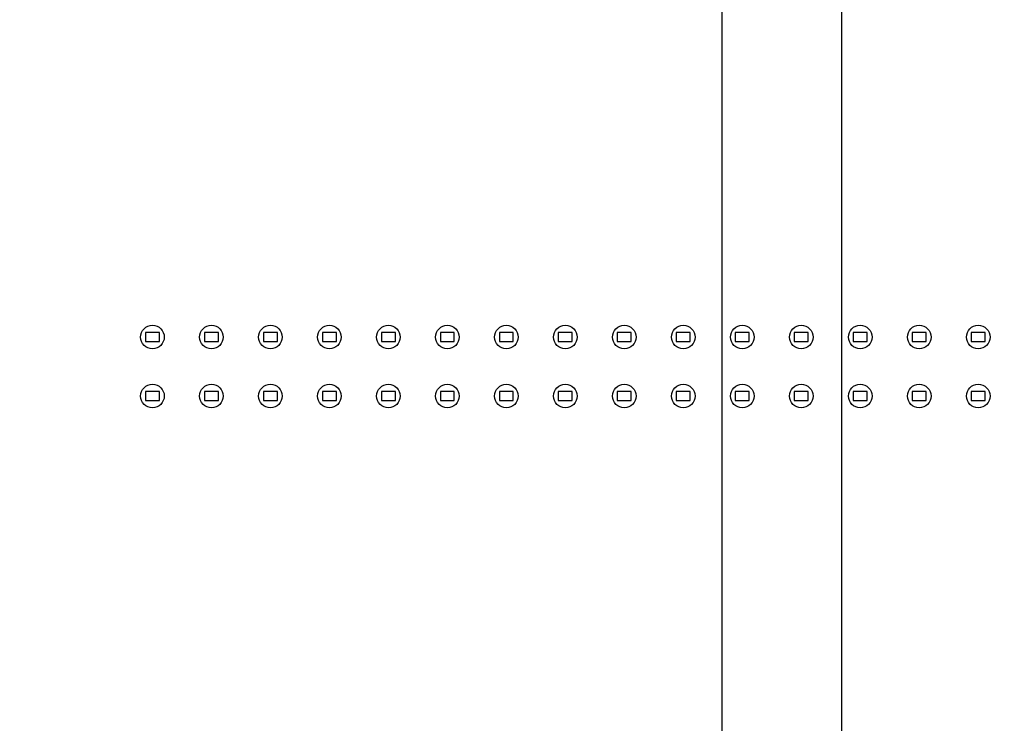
# Model space of a CAD drawing. Header units: inches. Extents: x 0 to 34, y 0 to 22.
# Tile 55 of 84: x 14.6 to 16.3, y 13.1 to 14.3. Entities that reach past the tile are written whole.
import ezdxf

# ---------------------------------------------------------------- set-up
doc = ezdxf.new("R2010")
doc.units = ezdxf.units.IN
doc.header["$LTSCALE"] = 1.87
doc.header["$MEASUREMENT"] = 0
doc.layers.get('0').update_dxf_attribs({"linetype": 'CONTINUOUS'})
doc.layers.add('02___PRT_ALL_AXES', color=7, linetype='CONTINUOUS')
doc.layers.add('DIMENSIONS', color=7, linetype='CONTINUOUS')
doc.styles.get("Standard").update_dxf_attribs({"font": 'txt', "width": 0.8})
doc.dimstyles.new('DIMSTYLE_2', dxfattribs={"dimtxt": 0.125, "dimasz": 0.18, "dimexe": 0.125, "dimexo": 0.0625, "dimgap": 0.03125, "dimtad": 0, "dimtih": 1, "dimtoh": 1, "dimdec": 3, "dimzin": 4, "dimdsep": 46, "dimtxsty": 'STANDARD', "dimblk": '_FILLED', "dimblk1": '_FILLED', "dimblk2": '_FILLED', "dimcen": 0.09, "dimadec": 0, "dimazin": 0, "dimtp": 0.001, "dimtm": 0.001, "dimtfac": 1, "dimtdec": 3, "dimtofl": 0, "dimtmove": 0, "dimatfit": 3, "dimldrblk": '_FILLED', "dimfxl": 1, "dimtolj": 1, "dimtzin": 4, "dimarcsym": 0})

# ---------------------------------------------------------------- blocks, each defined once
blk = doc.blocks.new('*D31')
at = {"layer": 'DIMENSIONS', "color": 2, "linetype": 'CONTINUOUS'}
blk.add_line((16.0088, 12.9572), (16.0088, 18.8345), dxfattribs=at)
at = {"layer": 'DIMENSIONS', "color": 2, "linetype": 'CONTINUOUS', "insert": (15.9463, 18.897), "char_height": 0.125, "width": 1.425, "attachment_point": 1, "rotation": 90, "line_spacing_factor": 0.9}
blk.add_mtext('4.069{\\Ftxt.shx;\\W1.000000;\\H0.125000; }[103.34]', dxfattribs=at)
blk = doc.blocks.new('_FILLED')
at = {"color": 0, "linetype": 'BYBLOCK'}
blk.add_solid([(0, 0), (-1, 0.1736), (-1, -0.1736)], dxfattribs=at)
blk = doc.blocks.new('*D32')
at = {"layer": 'DIMENSIONS', "color": 2, "linetype": 'CONTINUOUS'}
blk.add_line((20.336, 12.5674), (20.336, 18.8345), dxfattribs=at)
at = {"layer": 'DIMENSIONS', "color": 2, "linetype": 'CONTINUOUS', "insert": (20.2735, 18.897), "char_height": 0.125, "width": 1.425, "attachment_point": 1, "rotation": 90, "line_spacing_factor": 0.9}
blk.add_mtext('8.396{\\Ftxt.shx;\\W1.000000;\\H0.125000; }[213.25]', dxfattribs=at)
blk = doc.blocks.new('*D78')
at = {"layer": 'DIMENSIONS', "color": 2, "linetype": 'CONTINUOUS'}
blk.add_line((15.1757, 12.6978), (23.4677, 12.6978), dxfattribs=at)
at = {"layer": 'DIMENSIONS', "color": 2, "linetype": 'CONTINUOUS', "insert": (23.5302, 12.7603), "char_height": 0.125, "width": 1.425, "attachment_point": 1, "line_spacing_factor": 0.9}
blk.add_mtext('5.249{\\Ftxt.shx;\\W1.000000;\\H0.125000; }[133.33]', dxfattribs=at)
blk = doc.blocks.new('*D87')
at = {"layer": 'DIMENSIONS', "color": 2, "linetype": 'CONTINUOUS'}
blk.add_line((15.8061, 12.0049), (15.8061, 18.8345), dxfattribs=at)
at = {"layer": 'DIMENSIONS', "color": 2, "linetype": 'CONTINUOUS', "insert": (15.7436, 18.897), "char_height": 0.125, "width": 1.325, "attachment_point": 1, "rotation": 90, "line_spacing_factor": 0.9}
blk.add_mtext('3.866{\\Ftxt.shx;\\W1.000000;\\H0.125000; }[98.19]', dxfattribs=at)
blk = doc.blocks.new('*D88')
at = {"layer": 'DIMENSIONS', "color": 2, "linetype": 'CONTINUOUS'}
blk.add_line((17.2361, 12.0149), (17.2361, 18.8345), dxfattribs=at)
at = {"layer": 'DIMENSIONS', "color": 2, "linetype": 'CONTINUOUS', "insert": (17.1736, 18.897), "char_height": 0.125, "width": 1.425, "attachment_point": 1, "rotation": 90, "line_spacing_factor": 0.9}
blk.add_mtext('5.296{\\Ftxt.shx;\\W1.000000;\\H0.125000; }[134.52]', dxfattribs=at)
blk = doc.blocks.new('*D89')
at = {"layer": 'DIMENSIONS', "color": 2, "linetype": 'CONTINUOUS'}
for p, q in [((18.799, 18.5674), (18.799, 18.8345)), ((18.6601, 18.4001), (18.799, 18.5674)), ((18.6601, 12.0099), (18.6601, 18.4001))]:
    blk.add_line(p, q, dxfattribs=at)
at = {"layer": 'DIMENSIONS', "color": 2, "linetype": 'CONTINUOUS', "insert": (18.7365, 18.897), "char_height": 0.125, "width": 1.425, "attachment_point": 1, "rotation": 90, "line_spacing_factor": 0.9}
blk.add_mtext('6.720{\\Ftxt.shx;\\W1.000000;\\H0.125000; }[170.69]', dxfattribs=at)
blk = doc.blocks.new('*D90')
at = {"layer": 'DIMENSIONS', "color": 2, "linetype": 'CONTINUOUS'}
blk.add_line((21.5001, 12.0099), (21.5001, 18.8345), dxfattribs=at)
at = {"layer": 'DIMENSIONS', "color": 2, "linetype": 'CONTINUOUS', "insert": (21.4376, 18.897), "char_height": 0.125, "width": 1.425, "attachment_point": 1, "rotation": 90, "line_spacing_factor": 0.9}
blk.add_mtext('9.560{\\Ftxt.shx;\\W1.000000;\\H0.125000; }[242.82]', dxfattribs=at)

msp = doc.modelspace()

# ---------------------------------------------------------------- linework, layer by layer
at = {"color": 7, "linetype": 'CONTINUOUS'}
for p, q in [((14.8283, 13.8029), (14.8283, 13.7872)), ((14.852, 13.8029), (14.8283, 13.8029)), ((14.852, 13.7872), (14.852, 13.8029)), ((14.9283, 13.8029), (14.9283, 13.7872)), ((14.952, 13.8029), (14.9283, 13.8029)), ((14.952, 13.7872), (14.952, 13.8029)), ((15.0283, 13.8029), (15.0283, 13.7872)), ((15.052, 13.8029), (15.0283, 13.8029)), ((15.052, 13.7872), (15.052, 13.8029)), ((15.1283, 13.8029), (15.1283, 13.7872)), ((15.152, 13.8029), (15.1283, 13.8029)), ((15.152, 13.7872), (15.152, 13.8029)), ((15.2283, 13.8029), (15.2283, 13.7872)), ((15.252, 13.8029), (15.2283, 13.8029)), ((15.252, 13.7872), (15.252, 13.8029)), ((15.3283, 13.8029), (15.3283, 13.7872)), ((15.352, 13.8029), (15.3283, 13.8029)), ((15.352, 13.7872), (15.352, 13.8029)), ((15.4283, 13.8029), (15.4283, 13.7872)), ((15.452, 13.8029), (15.4283, 13.8029)), ((15.452, 13.7872), (15.452, 13.8029)), ((15.5283, 13.8029), (15.5283, 13.7872)), ((15.552, 13.8029), (15.5283, 13.8029)), ((15.552, 13.7872), (15.552, 13.8029)), ((15.6283, 13.8029), (15.6283, 13.7872)), ((15.652, 13.8029), (15.6283, 13.8029)), ((15.652, 13.7872), (15.652, 13.8029)), ((15.7283, 13.8029), (15.7283, 13.7872)), ((15.752, 13.8029), (15.7283, 13.8029)), ((15.752, 13.7872), (15.752, 13.8029)), ((15.8283, 13.8029), (15.8283, 13.7872)), ((15.852, 13.8029), (15.8283, 13.8029)), ((15.852, 13.7872), (15.852, 13.8029)), ((15.9283, 13.8029), (15.9283, 13.7872)), ((15.952, 13.8029), (15.9283, 13.8029)), ((15.952, 13.7872), (15.952, 13.8029)), ((16.0283, 13.8029), (16.0283, 13.7872)), ((16.052, 13.8029), (16.0283, 13.8029)), ((16.052, 13.7872), (16.052, 13.8029)), ((16.1283, 13.8029), (16.1283, 13.7872)), ((16.152, 13.8029), (16.1283, 13.8029)), ((16.152, 13.7872), (16.152, 13.8029)), ((16.2283, 13.8029), (16.2283, 13.7872)), ((16.252, 13.8029), (16.2283, 13.8029)), ((16.252, 13.7872), (16.252, 13.8029)), ((14.8283, 13.7872), (14.852, 13.7872)), ((14.9283, 13.7872), (14.952, 13.7872)), ((15.0283, 13.7872), (15.052, 13.7872)), ((15.1283, 13.7872), (15.152, 13.7872)), ((15.2283, 13.7872), (15.252, 13.7872)), ((15.3283, 13.7872), (15.352, 13.7872)), ((15.4283, 13.7872), (15.452, 13.7872)), ((15.5283, 13.7872), (15.552, 13.7872)), ((15.6283, 13.7872), (15.652, 13.7872)), ((15.7283, 13.7872), (15.752, 13.7872)), ((15.8283, 13.7872), (15.852, 13.7872)), ((15.9283, 13.7872), (15.952, 13.7872)), ((16.0283, 13.7872), (16.052, 13.7872)), ((16.1283, 13.7872), (16.152, 13.7872)), ((16.2283, 13.7872), (16.252, 13.7872)), ((14.8283, 13.7029), (14.8283, 13.6872)), ((14.852, 13.7029), (14.8283, 13.7029)), ((14.852, 13.6872), (14.852, 13.7029)), ((14.9283, 13.7029), (14.9283, 13.6872)), ((14.952, 13.7029), (14.9283, 13.7029)), ((14.952, 13.6872), (14.952, 13.7029)), ((15.0283, 13.7029), (15.0283, 13.6872)), ((15.052, 13.7029), (15.0283, 13.7029)), ((15.052, 13.6872), (15.052, 13.7029)), ((15.1283, 13.7029), (15.1283, 13.6872)), ((15.152, 13.7029), (15.1283, 13.7029)), ((15.152, 13.6872), (15.152, 13.7029)), ((15.2283, 13.7029), (15.2283, 13.6872)), ((15.252, 13.7029), (15.2283, 13.7029)), ((15.252, 13.6872), (15.252, 13.7029)), ((15.3283, 13.7029), (15.3283, 13.6872)), ((15.352, 13.7029), (15.3283, 13.7029)), ((15.352, 13.6872), (15.352, 13.7029)), ((15.4283, 13.7029), (15.4283, 13.6872)), ((15.452, 13.7029), (15.4283, 13.7029)), ((15.452, 13.6872), (15.452, 13.7029)), ((15.5283, 13.7029), (15.5283, 13.6872)), ((15.552, 13.7029), (15.5283, 13.7029)), ((15.552, 13.6872), (15.552, 13.7029)), ((15.6283, 13.7029), (15.6283, 13.6872)), ((15.652, 13.7029), (15.6283, 13.7029)), ((15.652, 13.6872), (15.652, 13.7029)), ((15.7283, 13.7029), (15.7283, 13.6872)), ((15.752, 13.7029), (15.7283, 13.7029)), ((15.752, 13.6872), (15.752, 13.7029)), ((15.8283, 13.7029), (15.8283, 13.6872)), ((15.852, 13.7029), (15.8283, 13.7029)), ((15.852, 13.6872), (15.852, 13.7029)), ((15.9283, 13.7029), (15.9283, 13.6872)), ((15.952, 13.7029), (15.9283, 13.7029)), ((15.952, 13.6872), (15.952, 13.7029)), ((16.0283, 13.7029), (16.0283, 13.6872)), ((16.052, 13.7029), (16.0283, 13.7029)), ((16.052, 13.6872), (16.052, 13.7029)), ((16.1283, 13.7029), (16.1283, 13.6872)), ((16.152, 13.7029), (16.1283, 13.7029)), ((16.152, 13.6872), (16.152, 13.7029)), ((16.2283, 13.7029), (16.2283, 13.6872)), ((16.252, 13.7029), (16.2283, 13.7029)), ((16.252, 13.6872), (16.252, 13.7029)), ((14.8283, 13.6872), (14.852, 13.6872)), ((14.9283, 13.6872), (14.952, 13.6872)), ((15.0283, 13.6872), (15.052, 13.6872)), ((15.1283, 13.6872), (15.152, 13.6872)), ((15.2283, 13.6872), (15.252, 13.6872)), ((15.3283, 13.6872), (15.352, 13.6872)), ((15.4283, 13.6872), (15.452, 13.6872)), ((15.5283, 13.6872), (15.552, 13.6872)), ((15.6283, 13.6872), (15.652, 13.6872)), ((15.7283, 13.6872), (15.752, 13.6872)), ((15.8283, 13.6872), (15.852, 13.6872)), ((15.9283, 13.6872), (15.952, 13.6872)), ((16.0283, 13.6872), (16.052, 13.6872)), ((16.1283, 13.6872), (16.152, 13.6872)), ((16.2283, 13.6872), (16.252, 13.6872))]:
    msp.add_line(p, q, dxfattribs=at)
at = {"layer": '02___PRT_ALL_AXES', "color": 7, "linetype": 'CONTINUOUS'}
for centre in [(14.8402, 13.795), (14.9402, 13.795), (15.0402, 13.795), (15.1402, 13.795), (15.2402, 13.795), (15.3402, 13.795), (15.4402, 13.795), (15.5402, 13.795), (15.6402, 13.795), (15.7402, 13.795), (15.8402, 13.795), (15.9402, 13.795), (16.0402, 13.795), (16.1402, 13.795), (16.2402, 13.795), (14.8402, 13.695), (14.9402, 13.695), (15.0402, 13.695), (15.1402, 13.695), (15.2402, 13.695), (15.3402, 13.695), (15.4402, 13.695), (15.5402, 13.695), (15.6402, 13.695), (15.7402, 13.695), (15.8402, 13.695), (15.9402, 13.695), (16.0402, 13.695), (16.1402, 13.695), (16.2402, 13.695)]:
    msp.add_circle(centre, 0.02, dxfattribs=at)

# ---------------------------------------------------------------- dimensions: what is measured, and where the dimension line sits
at = {"layer": 'DIMENSIONS', "color": 2, "linetype": 'CONTINUOUS'}
for feature_location, offset, dtype, origin, picture, middle in [((16.0088, 12.9572), (0, 5.8774), 1, (11.9402, 12.8947), '*D31', (16.0088, 19.6095)), ((20.336, 12.5674), (0, 6.2671), 1, (11.9402, 12.5049), '*D32', (20.336, 19.6095)), ((17.2361, 12.0149), (0, 6.8197), 1, (11.9402, 11.9524), '*D88', (17.2361, 19.6095)), ((18.660063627, 12.0098564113), (0.138978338, 6.8246811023), 0, (11.9401581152, 11.9473564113), '*D89', (18.799041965, 19.6095375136)), ((21.5001, 12.0099), (0, 6.8247), 1, (11.9402, 11.9474), '*D90', (21.5001, 19.6095)), ((15.8061, 12.0049), (0, 6.8297), 1, (11.9402, 11.9424), '*D87', (15.8061, 19.5595)), ((15.1757, 12.6978), (8.292, 0), 0, (15.1132, 17.947), '*D78', (24.2427, 12.6978))]:
    dim = msp.add_ordinate_dim(feature_location=feature_location, offset=offset, dtype=dtype, origin=origin, dimstyle='DIMSTYLE_2', dxfattribs=at)
    dim.commit()
    dim.dimension.update_dxf_attribs({"geometry": picture, "text_midpoint": middle})

doc.saveas('drawing.dxf')
